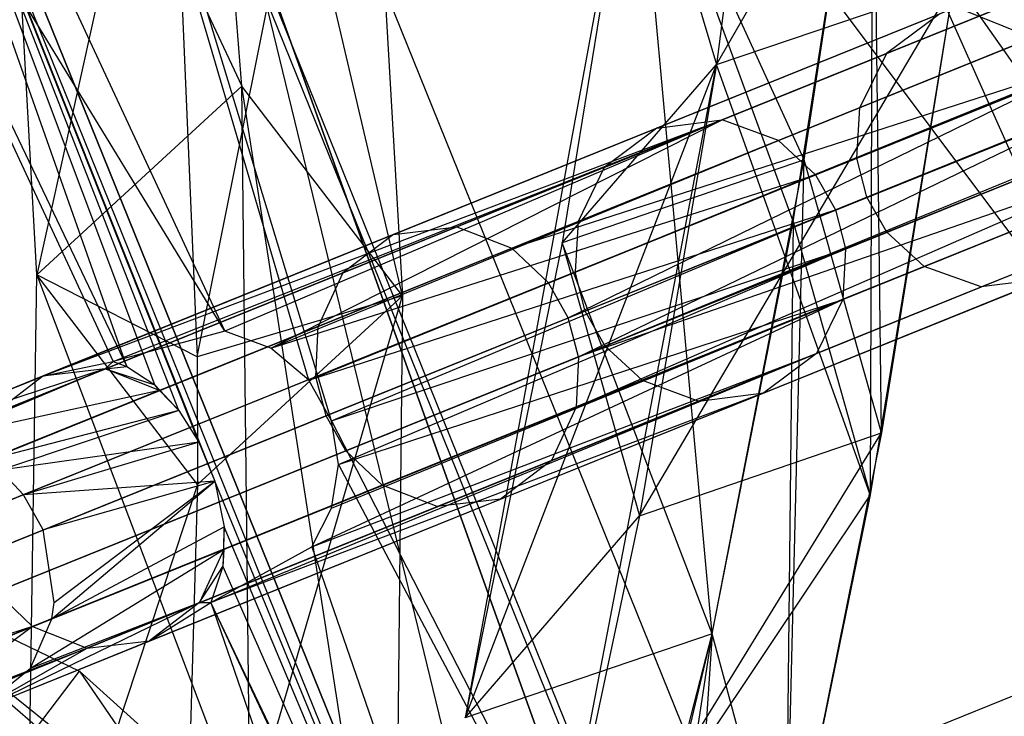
# Model space of a CAD drawing. Extents: x 5.4 to 34.8, y -14.7 to 14.7.
# Tile 206 of 251: x 31.8 to 32.8, y 4.5 to 5.3. Entities that reach past the tile are written whole.
import ezdxf

# ---------------------------------------------------------------- set-up
doc = ezdxf.new("R2010")
doc.units = 0
doc.header["$LTSCALE"] = 2.54
doc.layers.get('0').update_dxf_attribs({"color": 13, "linetype": 'CONTINUOUS'})

# ---------------------------------------------------------------- blocks, each defined once
blk = doc.blocks.new('BOHO_S_PM_7777_STL')
at = {"color": 0}
for p, q in [((32.7921, 3.8026, 2.1533), (31.8776, 6.066, 2.1533)), ((32.7921, 3.8026, 2.1533), (31.8776, 6.066, 2.1533)), ((31.7706, 6.0108, 1.9533), (32.6768, 3.768, 1.9533)), ((31.7706, 6.0108, 1.9533), (32.6768, 3.768, 1.9533)), ((32.1078, 4.8872, 2.3606), (31.7772, 6.0142, 2.3575)), ((32.1078, 4.8872, 2.3606), (31.7772, 6.0142, 2.3575)), ((32.1316, 4.8446, 2.3605), (31.7772, 6.0142, 2.3575)), ((32.1316, 4.8446, 2.3605), (31.7772, 6.0142, 2.3575)), ((32.6838, 3.7702, 2.3575), (31.7772, 6.0142, 2.3575)), ((32.6838, 3.7702, 2.3575), (31.7772, 6.0142, 2.3575)), ((32.0377, 5.1963, 15.0511), (31.9755, 5.9593, 14.4715)), ((32.2065, 4.976, 15.165), (31.9755, 5.9593, 14.4715)), ((32.0377, 5.1963, 15.0511), (31.9755, 5.9593, 14.4715)), ((32.2065, 4.976, 15.165), (31.9755, 5.9593, 14.4715)), ((31.5698, 5.9072, 2.3618), (32.0197, 4.9388, 2.3618)), ((31.5698, 5.9072, 2.3618), (32.0197, 4.9388, 2.3618)), ((31.9925, 4.822, 2.0699), (31.5632, 5.9038, 1.9575)), ((31.5632, 5.9038, 1.9575), (32.0094, 4.781, 2.0693)), ((31.5632, 5.9038, 1.9575), (32.0094, 4.781, 2.0693)), ((31.5632, 5.9038, 1.9575), (32.4532, 3.701, 1.9575)), ((31.9713, 4.8553, 2.0825), (31.5632, 5.9038, 1.9575)), ((31.9925, 4.822, 2.0699), (31.5632, 5.9038, 1.9575)), ((31.9713, 4.8553, 2.0825), (31.5632, 5.9038, 1.9575)), ((31.9461, 4.8823, 2.1061), (31.5632, 5.9038, 1.9575)), ((31.9461, 4.8823, 2.1061), (31.5632, 5.9038, 1.9575)), ((31.9167, 4.9017, 2.1417), (31.5632, 5.9038, 1.9575)), ((31.9167, 4.9017, 2.1417), (31.5632, 5.9038, 1.9575)), ((31.5632, 5.9038, 1.9575), (32.4532, 3.701, 1.9575)), ((32.0197, 4.9388, 2.3618), (31.4628, 5.852, 2.1618)), ((31.4628, 5.852, 2.1618), (31.9025, 4.907, 2.1618)), ((32.0197, 4.9388, 2.3618), (31.4628, 5.852, 2.1618)), ((31.4628, 5.852, 2.1618), (31.9025, 4.907, 2.1618)), ((31.4628, 5.852, 2.1618), (31.9167, 4.9017, 2.1417)), ((31.4628, 5.852, 2.1618), (31.9167, 4.9017, 2.1417)), ((31.6215, 5.7929, 15.0829), (32.4181, 3.8212, 15.0829)), ((32.4181, 3.8212, 15.0829), (31.6215, 5.7929, 14.8829)), ((31.6215, 5.7929, 14.8829), (32.4181, 3.8212, 14.8829)), ((32.4181, 3.8212, 15.0829), (31.6215, 5.7929, 14.8829)), ((31.6215, 5.7929, 15.0829), (32.4181, 3.8212, 15.0829)), ((31.6215, 5.7929, 14.8829), (32.4181, 3.8212, 14.8829)), ((31.9907, 4.9119, 15.0037), (32.1602, 5.7599, 14.5983)), ((31.9907, 4.9119, 15.0037), (32.1602, 5.7599, 14.5983)), ((32.1602, 5.7599, 14.5983), (32.2065, 4.976, 15.165)), ((32.1602, 5.7599, 14.5983), (32.2065, 4.976, 15.165)), ((31.8223, 4.9978, 14.9865), (31.7816, 5.7393, 14.4078)), ((31.7816, 5.7393, 14.4078), (32.0377, 5.1963, 15.0511)), ((31.7816, 5.7393, 14.4078), (32.0377, 5.1963, 15.0511)), ((31.8223, 4.9978, 14.9865), (31.7816, 5.7393, 14.4078)), ((32.5361, 5.2189, 13.3555), (32.8366, 5.7412, 12.5818)), ((32.5361, 5.2189, 13.3555), (32.8366, 5.7412, 12.5818)), ((32.5929, 5.662, 12.7379), (32.5361, 5.2189, 13.3555)), ((32.5929, 5.662, 12.7379), (32.5361, 5.2189, 13.3555)), ((31.9603, 5.6236, 14.4697), (31.8223, 4.9978, 14.9865)), ((31.9603, 5.6236, 14.4697), (31.8223, 4.9978, 14.9865)), ((31.9603, 5.6236, 14.4697), (31.9907, 4.9119, 15.0037)), ((31.9603, 5.6236, 14.4697), (31.9907, 4.9119, 15.0037)), ((32.6167, 5.0537, 13.9285), (32.7, 5.5902, 13.2319)), ((32.6167, 5.0537, 13.9285), (32.7, 5.5902, 13.2319)), ((32.6282, 5.1188, 13.8482), (32.7, 5.5902, 13.2319)), ((32.6282, 5.1188, 13.8482), (32.7, 5.5902, 13.2319)), ((32.7, 5.5902, 13.2319), (32.6975, 4.7668, 13.8942)), ((32.7, 5.5902, 13.2319), (32.6975, 4.7668, 13.8942)), ((32.7095, 4.8319, 13.8153), (32.7, 5.5902, 13.2319)), ((32.7095, 4.8319, 13.8153), (32.7, 5.5902, 13.2319)), ((32.4511, 5.5059, 13.3765), (32.2721, 4.5326, 14.5611)), ((32.4511, 5.5059, 13.3765), (32.2721, 4.5326, 14.5611)), ((32.4511, 5.5059, 13.3765), (32.374, 5.0315, 13.9815)), ((32.4511, 5.5059, 13.3765), (32.374, 5.0315, 13.9815)), ((32.6282, 5.1188, 13.8482), (32.4511, 5.5059, 13.3765)), ((32.6282, 5.1188, 13.8482), (32.4511, 5.5059, 13.3765)), ((32.4511, 5.5059, 13.3765), (32.5361, 5.2189, 13.3555)), ((32.4511, 5.5059, 13.3765), (32.5361, 5.2189, 13.3555)), ((32.5315, 4.6207, 14.4388), (32.4511, 5.5059, 13.3765)), ((32.4511, 5.5059, 13.3765), (32.6167, 5.0537, 13.9285)), ((32.4511, 5.5059, 13.3765), (32.6167, 5.0537, 13.9285)), ((32.5315, 4.6207, 14.4388), (32.4511, 5.5059, 13.3765)), ((32.4511, 5.5059, 13.3765), (32.5361, 5.2189, 13.3555)), ((32.7263, 5.3931, 6.324), (32.9389, 4.9151, 7.2874)), ((32.7263, 5.3931, 6.324), (32.9389, 4.9151, 7.2874)), ((32.7263, 5.3931, 6.324), (33.3141, 4.5518, 7.8345)), ((32.7263, 5.3931, 6.324), (33.3141, 4.5518, 7.8345)), ((32.7481, 3.4013, 15.0829), (32.0389, 5.3827, 15.0829)), ((32.0389, 5.3827, 15.0829), (32.4181, 3.8212, 15.0829)), ((32.0389, 5.3827, 15.0829), (32.4181, 3.8212, 15.0829)), ((32.0389, 5.3827, 14.8829), (32.4181, 3.8212, 14.8829)), ((32.0389, 5.3827, 14.8829), (32.4181, 3.8212, 14.8829)), ((32.0389, 5.3827, 14.8829), (32.7481, 3.4013, 14.8829)), ((32.0389, 5.3827, 14.8829), (32.7481, 3.4013, 14.8829)), ((32.0389, 5.3827, 14.8829), (32.7481, 3.4013, 15.0829)), ((32.0389, 5.3827, 14.8829), (32.7481, 3.4013, 15.0829)), ((32.7481, 3.4013, 15.0829), (32.0389, 5.3827, 15.0829)), ((33.045, 5.364, 10.6901), (32.7148, 5.2306, 12.2063)), ((33.045, 5.364, 10.6901), (32.7148, 5.2306, 12.2063)), ((33.0081, 5.3491, 5.6135), (32.542, 5.1608, 3.8261)), ((33.0081, 5.3491, 5.6135), (32.542, 5.1608, 3.8261)), ((32.9389, 4.9151, 7.2874), (32.6133, 5.3503, 6.4872)), ((32.6133, 5.3503, 6.4872), (33.1118, 5.1477, 7.2098)), ((32.6133, 5.3503, 6.4872), (33.1118, 5.1477, 7.2098)), ((32.9389, 4.9151, 7.2874), (32.6133, 5.3503, 6.4872)), ((32.9376, 5.3396, 5.6286), (32.4735, 5.1521, 3.8492)), ((32.9376, 5.3396, 5.6286), (32.4735, 5.1521, 3.8492)), ((32.6012, 5.139, 3.81), (33.0687, 5.3279, 5.6029)), ((32.6012, 5.139, 3.81), (33.0687, 5.3279, 5.6029)), ((32.6868, 5.1736, 12.192), (33.0157, 5.3065, 10.682)), ((32.6868, 5.1736, 12.192), (33.0157, 5.3065, 10.682)), ((32.4182, 5.1108, 3.8722), (32.8802, 5.2974, 5.6437)), ((32.4182, 5.1108, 3.8722), (32.8802, 5.2974, 5.6437)), ((32.4553, 4.7446, 13.9486), (32.7851, 5.3033, 13.2109)), ((32.4553, 4.7446, 13.9486), (32.7851, 5.3033, 13.2109)), ((32.5361, 5.2189, 13.3555), (32.7851, 5.3033, 13.2109)), ((32.5361, 5.2189, 13.3555), (32.7851, 5.3033, 13.2109)), ((32.5361, 5.2189, 13.3555), (32.7851, 5.3033, 13.2109)), ((32.7851, 5.3033, 13.2109), (32.6975, 4.7668, 13.8942)), ((32.7851, 5.3033, 13.2109), (32.6975, 4.7668, 13.8942)), ((32.7851, 5.3033, 13.2109), (32.7095, 4.8319, 13.8153)), ((32.7851, 5.3033, 13.2109), (32.7095, 4.8319, 13.8153)), ((32.6402, 5.103, 3.8022), (33.1085, 5.2922, 5.5978)), ((32.6402, 5.103, 3.8022), (33.1085, 5.2922, 5.5978)), ((32.2635, 5.0483, 13.9112), (32.8401, 5.2812, 12.2471)), ((32.2635, 5.0483, 13.9112), (32.8401, 5.2812, 12.2471)), ((32.197, 5.0404, 13.8826), (32.7708, 5.2723, 12.2267)), ((32.197, 5.0404, 13.8826), (32.7708, 5.2723, 12.2267)), ((32.7708, 5.2723, 12.2267), (32.7148, 5.2306, 12.2063)), ((32.7708, 5.2723, 12.2267), (32.7148, 5.2306, 12.2063)), ((32.3213, 5.0259, 13.9312), (32.8999, 5.2597, 12.2614)), ((32.3213, 5.0259, 13.9312), (32.8999, 5.2597, 12.2614)), ((32.6612, 5.0662, 3.8003), (33.1296, 5.2554, 5.5965)), ((32.6612, 5.0662, 3.8003), (33.1296, 5.2554, 5.5965)), ((33.0117, 5.2531, 10.6781), (32.6834, 5.1205, 12.1851)), ((33.0117, 5.2531, 10.6781), (32.6834, 5.1205, 12.1851)), ((32.8514, 5.2401, 5.6543), (32.3908, 5.054, 3.8883)), ((32.8514, 5.2401, 5.6543), (32.3908, 5.054, 3.8883)), ((32.7148, 5.2306, 12.2063), (32.1437, 4.9999, 13.8541)), ((32.7148, 5.2306, 12.2063), (32.1437, 4.9999, 13.8541)), ((32.3213, 5.0259, 13.9312), (32.9351, 5.2239, 12.2789)), ((32.3213, 5.0259, 13.9312), (32.9351, 5.2239, 12.2789)), ((32.3596, 4.9896, 13.9409), (32.9351, 5.2239, 12.2789)), ((32.3596, 4.9896, 13.9409), (32.9351, 5.2239, 12.2789)), ((32.3804, 4.9528, 13.9433), (32.9351, 5.2239, 12.2789)), ((32.3804, 4.9528, 13.9433), (32.9351, 5.2239, 12.2789)), ((32.7148, 5.2306, 12.2063), (32.6868, 5.1736, 12.192)), ((32.7148, 5.2306, 12.2063), (32.6868, 5.1736, 12.192)), ((32.2721, 4.5326, 14.5611), (32.5361, 5.2189, 13.3555)), ((32.2721, 4.5326, 14.5611), (32.5361, 5.2189, 13.3555)), ((32.3495, 4.2459, 14.5187), (32.5361, 5.2189, 13.3555)), ((32.3495, 4.2459, 14.5187), (32.5361, 5.2189, 13.3555)), ((32.374, 5.0315, 13.9815), (32.5361, 5.2189, 13.3555)), ((32.374, 5.0315, 13.9815), (32.5361, 5.2189, 13.3555)), ((32.5361, 5.2189, 13.3555), (32.4553, 4.7446, 13.9486)), ((32.5361, 5.2189, 13.3555), (32.4553, 4.7446, 13.9486)), ((32.6975, 4.7668, 13.8942), (32.5361, 5.2189, 13.3555)), ((32.6975, 4.7668, 13.8942), (32.5361, 5.2189, 13.3555)), ((32.6717, 5.0251, 3.8022), (33.1399, 5.2143, 5.5978)), ((32.6717, 5.0251, 3.8022), (33.1399, 5.2143, 5.5978)), ((32.6939, 5.0794, 12.1833), (33.022, 5.212, 10.6771)), ((32.6939, 5.0794, 12.1833), (33.022, 5.212, 10.6771)), ((31.8223, 4.9978, 14.9865), (32.0377, 5.1963, 15.0511)), ((31.8223, 4.9978, 14.9865), (32.0377, 5.1963, 15.0511)), ((32.0465, 4.4067, 15.605), (32.0377, 5.1963, 15.0511)), ((32.1974, 4.1676, 15.7051), (32.0377, 5.1963, 15.0511)), ((32.0465, 4.4067, 15.605), (32.0377, 5.1963, 15.0511)), ((32.1974, 4.1676, 15.7051), (32.0377, 5.1963, 15.0511)), ((32.2065, 4.976, 15.165), (32.0377, 5.1963, 15.0511)), ((32.2065, 4.976, 15.165), (32.0377, 5.1963, 15.0511)), ((32.3804, 4.9528, 13.9433), (32.9558, 5.1847, 12.2863)), ((32.3804, 4.9528, 13.9433), (32.9558, 5.1847, 12.2863)), ((32.3877, 5.001, 3.8961), (32.8476, 5.1868, 5.6594)), ((32.3877, 5.001, 3.8961), (32.8476, 5.1868, 5.6594)), ((32.3911, 4.9118, 13.9409), (32.9558, 5.1847, 12.2863)), ((32.3911, 4.9118, 13.9409), (32.9558, 5.1847, 12.2863)), ((32.1177, 4.9437, 13.8341), (32.6868, 5.1736, 12.192)), ((32.1177, 4.9437, 13.8341), (32.6868, 5.1736, 12.192)), ((32.6834, 5.1205, 12.1851), (32.6868, 5.1736, 12.192)), ((32.6834, 5.1205, 12.1851), (32.6868, 5.1736, 12.192)), ((33.0432, 5.1752, 10.6781), (32.7149, 5.0426, 12.1851)), ((33.0432, 5.1752, 10.6781), (32.7149, 5.0426, 12.1851)), ((31.8284, 4.8915, 2.1495), (32.542, 5.1608, 3.8261)), ((31.8284, 4.8915, 2.1495), (32.542, 5.1608, 3.8261)), ((31.9025, 4.907, 2.1618), (32.542, 5.1608, 3.8261)), ((31.9025, 4.907, 2.1618), (32.542, 5.1608, 3.8261)), ((32.542, 5.1608, 3.8261), (32.0197, 4.9388, 2.3618)), ((32.542, 5.1608, 3.8261), (32.0197, 4.9388, 2.3618)), ((32.0682, 4.9207, 2.3611), (32.542, 5.1608, 3.8261)), ((32.0682, 4.9207, 2.3611), (32.542, 5.1608, 3.8261)), ((32.4735, 5.1521, 3.8492), (32.542, 5.1608, 3.8261)), ((32.4735, 5.1521, 3.8492), (32.542, 5.1608, 3.8261)), ((32.6012, 5.139, 3.81), (32.542, 5.1608, 3.8261)), ((32.6012, 5.139, 3.81), (32.542, 5.1608, 3.8261)), ((32.6686, 4.9721, 3.81), (33.1362, 5.161, 5.6029)), ((32.6686, 4.9721, 3.81), (33.1362, 5.161, 5.6029)), ((32.4735, 5.1521, 3.8492), (31.8284, 4.8915, 2.1495)), ((32.4735, 5.1521, 3.8492), (31.8284, 4.8915, 2.1495)), ((32.4735, 5.1521, 3.8492), (32.4182, 5.1108, 3.8722)), ((32.4735, 5.1521, 3.8492), (32.4182, 5.1108, 3.8722)), ((32.3911, 4.9118, 13.9409), (32.9669, 5.1479, 12.2805)), ((32.3911, 4.9118, 13.9409), (32.9669, 5.1479, 12.2805)), ((32.8579, 5.1457, 5.6607), (32.3982, 4.9599, 3.898)), ((32.8579, 5.1457, 5.6607), (32.3982, 4.9599, 3.898)), ((32.7542, 5.0067, 12.192), (33.0831, 5.1396, 10.682)), ((32.7542, 5.0067, 12.192), (33.0831, 5.1396, 10.682)), ((32.0682, 4.9207, 2.3611), (32.6012, 5.139, 3.81)), ((32.0682, 4.9207, 2.3611), (32.6012, 5.139, 3.81)), ((32.6012, 5.139, 3.81), (32.6402, 5.103, 3.8022)), ((32.6012, 5.139, 3.81), (32.6402, 5.103, 3.8022)), ((32.6834, 5.1205, 12.1851), (32.1153, 4.8909, 13.8244)), ((32.6834, 5.1205, 12.1851), (32.1153, 4.8909, 13.8244)), ((32.6282, 5.1188, 13.8482), (32.374, 5.0315, 13.9815)), ((32.6282, 5.1188, 13.8482), (32.374, 5.0315, 13.9815)), ((32.5315, 4.6207, 14.4388), (32.6282, 5.1188, 13.8482)), ((32.5315, 4.6207, 14.4388), (32.6282, 5.1188, 13.8482)), ((32.6089, 4.334, 14.3964), (32.6282, 5.1188, 13.8482)), ((32.6089, 4.334, 14.3964), (32.6282, 5.1188, 13.8482)), ((32.7095, 4.8319, 13.8153), (32.6282, 5.1188, 13.8482)), ((32.7095, 4.8319, 13.8153), (32.6282, 5.1188, 13.8482)), ((32.6939, 5.0794, 12.1833), (32.6834, 5.1205, 12.1851)), ((32.6939, 5.0794, 12.1833), (32.6834, 5.1205, 12.1851)), ((32.8139, 4.9852, 12.2063), (33.1442, 5.1186, 10.6901)), ((32.8139, 4.9852, 12.2063), (33.1442, 5.1186, 10.6901)), ((32.4182, 5.1108, 3.8722), (31.7759, 4.8513, 2.1798)), ((32.4182, 5.1108, 3.8722), (31.7759, 4.8513, 2.1798)), ((32.3887, 4.859, 13.9312), (32.9707, 5.1129, 12.2649)), ((32.3887, 4.859, 13.9312), (32.9707, 5.1129, 12.2649)), ((32.4182, 5.1108, 3.8722), (32.3908, 5.054, 3.8883)), ((32.4182, 5.1108, 3.8722), (32.3908, 5.054, 3.8883)), ((32.9707, 5.1129, 12.2649), (32.3911, 4.9118, 13.9409)), ((32.9707, 5.1129, 12.2649), (32.3911, 4.9118, 13.9409)), ((32.4192, 4.9231, 3.8961), (32.8791, 5.1089, 5.6594)), ((32.4192, 4.9231, 3.8961), (32.8791, 5.1089, 5.6594)), ((32.0682, 4.9207, 2.3611), (32.6402, 5.103, 3.8022)), ((32.0682, 4.9207, 2.3611), (32.6402, 5.103, 3.8022)), ((32.1078, 4.8872, 2.3606), (32.6402, 5.103, 3.8022)), ((32.1078, 4.8872, 2.3606), (32.6402, 5.103, 3.8022)), ((32.6402, 5.103, 3.8022), (32.6612, 5.0662, 3.8003)), ((32.6402, 5.103, 3.8022), (32.6612, 5.0662, 3.8003)), ((32.6412, 4.9153, 3.8261), (33.1073, 5.1037, 5.6135)), ((32.6412, 4.9153, 3.8261), (33.1073, 5.1037, 5.6135)), ((32.3887, 4.859, 13.9312), (32.9673, 5.0928, 12.2614)), ((32.3887, 4.859, 13.9312), (32.9673, 5.0928, 12.2614)), ((32.126, 4.8499, 13.8219), (32.6939, 5.0794, 12.1833)), ((32.126, 4.8499, 13.8219), (32.6939, 5.0794, 12.1833)), ((32.7149, 5.0426, 12.1851), (32.6939, 5.0794, 12.1833)), ((32.7149, 5.0426, 12.1851), (32.6939, 5.0794, 12.1833)), ((32.9188, 5.0732, 5.6543), (32.4582, 4.8871, 3.8883)), ((32.9188, 5.0732, 5.6543), (32.4582, 4.8871, 3.8883)), ((32.1078, 4.8872, 2.3606), (32.6612, 5.0662, 3.8003)), ((32.1078, 4.8872, 2.3606), (32.6612, 5.0662, 3.8003)), ((32.1316, 4.8446, 2.3605), (32.6612, 5.0662, 3.8003)), ((32.1316, 4.8446, 2.3605), (32.6612, 5.0662, 3.8003)), ((32.5859, 4.874, 3.8492), (33.05, 5.0615, 5.6286)), ((32.5859, 4.874, 3.8492), (33.05, 5.0615, 5.6286)), ((32.6612, 5.0662, 3.8003), (32.6717, 5.0251, 3.8022)), ((32.6612, 5.0662, 3.8003), (32.6717, 5.0251, 3.8022)), ((31.4731, 4.7289, 15.5795), (32.2635, 5.0483, 13.9112)), ((31.4731, 4.7289, 15.5795), (32.2635, 5.0483, 13.9112)), ((32.3908, 5.054, 3.8883), (31.7504, 4.7953, 2.2011)), ((32.3908, 5.054, 3.8883), (31.7504, 4.7953, 2.2011)), ((32.197, 5.0404, 13.8826), (32.2635, 5.0483, 13.9112)), ((32.197, 5.0404, 13.8826), (32.2635, 5.0483, 13.9112)), ((32.2635, 5.0483, 13.9112), (32.3213, 5.0259, 13.9312)), ((32.2635, 5.0483, 13.9112), (32.3213, 5.0259, 13.9312)), ((32.3908, 5.054, 3.8883), (32.3877, 5.001, 3.8961)), ((32.3908, 5.054, 3.8883), (32.3877, 5.001, 3.8961)), ((32.5174, 4.8653, 3.8722), (32.9794, 5.052, 5.6437)), ((32.5174, 4.8653, 3.8722), (32.9794, 5.052, 5.6437)), ((32.5315, 4.6207, 14.4388), (32.6167, 5.0537, 13.9285)), ((32.5315, 4.6207, 14.4388), (32.6167, 5.0537, 13.9285)), ((32.6167, 5.0537, 13.9285), (32.6089, 4.334, 14.3964)), ((32.6167, 5.0537, 13.9285), (32.6089, 4.334, 14.3964)), ((32.6167, 5.0537, 13.9285), (32.6975, 4.7668, 13.8942)), ((32.6167, 5.0537, 13.9285), (32.6975, 4.7668, 13.8942)), ((31.4098, 4.7224, 15.5442), (32.197, 5.0404, 13.8826)), ((31.4098, 4.7224, 15.5442), (32.197, 5.0404, 13.8826)), ((32.197, 5.0404, 13.8826), (32.1437, 4.9999, 13.8541)), ((32.197, 5.0404, 13.8826), (32.1437, 4.9999, 13.8541)), ((32.7149, 5.0426, 12.1851), (32.1468, 4.8131, 13.8244)), ((32.7149, 5.0426, 12.1851), (32.1468, 4.8131, 13.8244)), ((32.7542, 5.0067, 12.192), (32.7149, 5.0426, 12.1851)), ((32.7542, 5.0067, 12.192), (32.7149, 5.0426, 12.1851)), ((31.5287, 4.7057, 15.6041), (32.3213, 5.0259, 13.9312)), ((31.5287, 4.7057, 15.6041), (32.3213, 5.0259, 13.9312)), ((32.374, 5.0315, 13.9815), (32.2721, 4.5326, 14.5611)), ((32.374, 5.0315, 13.9815), (32.2721, 4.5326, 14.5611)), ((32.3596, 4.9896, 13.9409), (32.3213, 5.0259, 13.9312)), ((32.3596, 4.9896, 13.9409), (32.3213, 5.0259, 13.9312)), ((32.3627, 4.8028, 13.9112), (32.9393, 5.0358, 12.2471)), ((32.3627, 4.8028, 13.9112), (32.9393, 5.0358, 12.2471)), ((32.5315, 4.6207, 14.4388), (32.374, 5.0315, 13.9815)), ((32.5315, 4.6207, 14.4388), (32.374, 5.0315, 13.9815)), ((32.374, 5.0315, 13.9815), (32.4553, 4.7446, 13.9486)), ((32.374, 5.0315, 13.9815), (32.4553, 4.7446, 13.9486)), ((32.1316, 4.8446, 2.3605), (32.6717, 5.0251, 3.8022)), ((32.1316, 4.8446, 2.3605), (32.6717, 5.0251, 3.8022)), ((32.1392, 4.7987, 2.3607), (32.6717, 5.0251, 3.8022)), ((32.1392, 4.7987, 2.3607), (32.6717, 5.0251, 3.8022)), ((32.6717, 5.0251, 3.8022), (32.6686, 4.9721, 3.81)), ((32.6717, 5.0251, 3.8022), (32.6686, 4.9721, 3.81)), ((32.1851, 4.7768, 13.8341), (32.7542, 5.0067, 12.192)), ((32.1851, 4.7768, 13.8341), (32.7542, 5.0067, 12.192)), ((32.8139, 4.9852, 12.2063), (32.7542, 5.0067, 12.192)), ((32.8139, 4.9852, 12.2063), (32.7542, 5.0067, 12.192)), ((32.1437, 4.9999, 13.8541), (31.3597, 4.6831, 15.5089)), ((32.1437, 4.9999, 13.8541), (31.3597, 4.6831, 15.5089)), ((31.7483, 4.7427, 2.2115), (32.3877, 5.001, 3.8961)), ((31.7483, 4.7427, 2.2115), (32.3877, 5.001, 3.8961)), ((31.8108, 4.232, 15.5429), (31.8223, 4.9978, 14.9865)), ((31.8108, 4.232, 15.5429), (31.8223, 4.9978, 14.9865)), ((31.9907, 4.9119, 15.0037), (31.8223, 4.9978, 14.9865)), ((31.9907, 4.9119, 15.0037), (31.8223, 4.9978, 14.9865)), ((31.9911, 4.7775, 15.1004), (31.8223, 4.9978, 14.9865)), ((31.9911, 4.7775, 15.1004), (31.8223, 4.9978, 14.9865)), ((31.8223, 4.9978, 14.9865), (32.0465, 4.4067, 15.605)), ((31.8223, 4.9978, 14.9865), (32.0465, 4.4067, 15.605)), ((32.1437, 4.9999, 13.8541), (32.1177, 4.9437, 13.8341)), ((32.1437, 4.9999, 13.8541), (32.1177, 4.9437, 13.8341)), ((32.3982, 4.9599, 3.898), (32.3877, 5.001, 3.8961)), ((32.3982, 4.9599, 3.898), (32.3877, 5.001, 3.8961)), ((31.5659, 4.669, 15.6161), (32.3596, 4.9896, 13.9409)), ((31.5659, 4.669, 15.6161), (32.3596, 4.9896, 13.9409)), ((32.2429, 4.7544, 13.8541), (32.8139, 4.9852, 12.2063)), ((32.2429, 4.7544, 13.8541), (32.8139, 4.9852, 12.2063)), ((32.3094, 4.7623, 13.8826), (32.8832, 4.9941, 12.2267)), ((32.3094, 4.7623, 13.8826), (32.8832, 4.9941, 12.2267)), ((32.3804, 4.9528, 13.9433), (32.3596, 4.9896, 13.9409)), ((32.3804, 4.9528, 13.9433), (32.3596, 4.9896, 13.9409)), ((32.8832, 4.9941, 12.2267), (32.8139, 4.9852, 12.2063)), ((32.8832, 4.9941, 12.2267), (32.8139, 4.9852, 12.2063)), ((31.9735, 4.1794, 15.5171), (32.2065, 4.976, 15.165)), ((31.9735, 4.1794, 15.5171), (32.2065, 4.976, 15.165)), ((32.2065, 4.976, 15.165), (31.9907, 4.9119, 15.0037)), ((32.2065, 4.976, 15.165), (31.9907, 4.9119, 15.0037)), ((31.9911, 4.7775, 15.1004), (32.2065, 4.976, 15.165)), ((31.9911, 4.7775, 15.1004), (32.2065, 4.976, 15.165)), ((32.2065, 4.976, 15.165), (32.1974, 4.1676, 15.7051)), ((32.2065, 4.976, 15.165), (32.1974, 4.1676, 15.7051)), ((32.1112, 4.7122, 2.3618), (32.6686, 4.9721, 3.81)), ((32.1112, 4.7122, 2.3618), (32.6686, 4.9721, 3.81)), ((32.1316, 4.7526, 2.3611), (32.6686, 4.9721, 3.81)), ((32.1316, 4.7526, 2.3611), (32.6686, 4.9721, 3.81)), ((32.1392, 4.7987, 2.3607), (32.6686, 4.9721, 3.81)), ((32.1392, 4.7987, 2.3607), (32.6686, 4.9721, 3.81)), ((32.6686, 4.9721, 3.81), (32.6412, 4.9153, 3.8261)), ((32.6686, 4.9721, 3.81), (32.6412, 4.9153, 3.8261)), ((32.3982, 4.9599, 3.898), (31.759, 4.7017, 2.214)), ((32.3982, 4.9599, 3.898), (31.759, 4.7017, 2.214)), ((32.4192, 4.9231, 3.8961), (32.3982, 4.9599, 3.898)), ((32.4192, 4.9231, 3.8961), (32.3982, 4.9599, 3.898)), ((31.3359, 4.6278, 15.4842), (32.1177, 4.9437, 13.8341)), ((31.3359, 4.6278, 15.4842), (32.1177, 4.9437, 13.8341)), ((31.5865, 4.632, 15.6191), (32.3804, 4.9528, 13.9433)), ((31.5865, 4.632, 15.6191), (32.3804, 4.9528, 13.9433)), ((32.1153, 4.8909, 13.8244), (32.1177, 4.9437, 13.8341)), ((32.1153, 4.8909, 13.8244), (32.1177, 4.9437, 13.8341)), ((32.3911, 4.9118, 13.9409), (32.3804, 4.9528, 13.9433)), ((32.3911, 4.9118, 13.9409), (32.3804, 4.9528, 13.9433)), ((32.0197, 4.9388, 2.3618), (31.9025, 4.907, 2.1618)), ((32.0197, 4.9388, 2.3618), (31.9025, 4.907, 2.1618)), ((32.0682, 4.9207, 2.3611), (32.0197, 4.9388, 2.3618)), ((32.0682, 4.9207, 2.3611), (32.0197, 4.9388, 2.3618)), ((31.7798, 4.6648, 2.2115), (32.4192, 4.9231, 3.8961)), ((31.7798, 4.6648, 2.2115), (32.4192, 4.9231, 3.8961)), ((32.4582, 4.8871, 3.8883), (32.4192, 4.9231, 3.8961)), ((32.4582, 4.8871, 3.8883), (32.4192, 4.9231, 3.8961)), ((31.5974, 4.5911, 15.6161), (32.3911, 4.9118, 13.9409)), ((31.5974, 4.5911, 15.6161), (32.3911, 4.9118, 13.9409)), ((31.9907, 4.9119, 15.0037), (31.9911, 4.7775, 15.1004)), ((31.9907, 4.9119, 15.0037), (31.9911, 4.7775, 15.1004)), ((32.0049, 4.6537, 2.1618), (32.6412, 4.9153, 3.8261)), ((32.0049, 4.6537, 2.1618), (32.6412, 4.9153, 3.8261)), ((32.1078, 4.8872, 2.3606), (32.0682, 4.9207, 2.3611)), ((32.1078, 4.8872, 2.3606), (32.0682, 4.9207, 2.3611)), ((32.1112, 4.7122, 2.3618), (32.6412, 4.9153, 3.8261)), ((32.1112, 4.7122, 2.3618), (32.6412, 4.9153, 3.8261)), ((32.3911, 4.9118, 13.9409), (32.3887, 4.859, 13.9312)), ((32.3911, 4.9118, 13.9409), (32.3887, 4.859, 13.9312)), ((32.6412, 4.9153, 3.8261), (32.5859, 4.874, 3.8492)), ((32.6412, 4.9153, 3.8261), (32.5859, 4.874, 3.8492)), ((31.8284, 4.8915, 2.1495), (31.9025, 4.907, 2.1618)), ((31.8284, 4.8915, 2.1495), (31.9025, 4.907, 2.1618)), ((31.8941, 4.899, 2.1191), (31.9025, 4.907, 2.1618)), ((31.8941, 4.899, 2.1191), (31.9025, 4.907, 2.1618)), ((31.8941, 4.899, 2.1191), (31.9167, 4.9017, 2.1417)), ((31.8941, 4.899, 2.1191), (31.9167, 4.9017, 2.1417)), ((31.9025, 4.907, 2.1618), (31.9167, 4.9017, 2.1417)), ((31.9025, 4.907, 2.1618), (31.9167, 4.9017, 2.1417)), ((31.9167, 4.9017, 2.1417), (31.9461, 4.8823, 2.1061)), ((31.9167, 4.9017, 2.1417), (31.9461, 4.8823, 2.1061)), ((31.8941, 4.899, 2.1191), (31.6489, 4.819, 1.7575)), ((31.8941, 4.899, 2.1191), (31.6489, 4.819, 1.7575)), ((31.8284, 4.8915, 2.1495), (31.6489, 4.819, 1.7575)), ((31.8284, 4.8915, 2.1495), (31.6489, 4.819, 1.7575)), ((31.8941, 4.899, 2.1191), (31.7183, 4.8254, 1.7234)), ((31.8941, 4.899, 2.1191), (31.7183, 4.8254, 1.7234)), ((31.7759, 4.8513, 2.1798), (31.8284, 4.8915, 2.1495)), ((31.7759, 4.8513, 2.1798), (31.8284, 4.8915, 2.1495)), ((31.8941, 4.899, 2.1191), (31.8284, 4.8915, 2.1495)), ((31.8941, 4.899, 2.1191), (31.8284, 4.8915, 2.1495)), ((31.9513, 4.8764, 2.0978), (31.8941, 4.899, 2.1191)), ((31.8941, 4.899, 2.1191), (31.9461, 4.8823, 2.1061)), ((31.8941, 4.899, 2.1191), (31.9461, 4.8823, 2.1061)), ((31.9513, 4.8764, 2.0978), (31.8941, 4.899, 2.1191)), ((32.1153, 4.8909, 13.8244), (31.3346, 4.5755, 15.4722)), ((32.1153, 4.8909, 13.8244), (31.3346, 4.5755, 15.4722)), ((32.4582, 4.8871, 3.8883), (31.8179, 4.6284, 2.2011)), ((32.4582, 4.8871, 3.8883), (31.8179, 4.6284, 2.2011)), ((31.9513, 4.8764, 2.0978), (31.9461, 4.8823, 2.1061)), ((31.9461, 4.8823, 2.1061), (31.9713, 4.8553, 2.0825)), ((32.1316, 4.8446, 2.3605), (32.1078, 4.8872, 2.3606)), ((32.1316, 4.8446, 2.3605), (32.1078, 4.8872, 2.3606)), ((32.126, 4.8499, 13.8219), (32.1153, 4.8909, 13.8244)), ((32.126, 4.8499, 13.8219), (32.1153, 4.8909, 13.8244)), ((32.4582, 4.8871, 3.8883), (32.5174, 4.8653, 3.8722)), ((32.4582, 4.8871, 3.8883), (32.5174, 4.8653, 3.8722)), ((31.9513, 4.8764, 2.0978), (31.7183, 4.8254, 1.7234)), ((31.9513, 4.8764, 2.0978), (31.7183, 4.8254, 1.7234)), ((31.9513, 4.8764, 2.0978), (31.7704, 4.8034, 1.7029)), ((31.9513, 4.8764, 2.0978), (31.7704, 4.8034, 1.7029)), ((31.9408, 4.6133, 2.1495), (32.5859, 4.874, 3.8492)), ((31.9408, 4.6133, 2.1495), (32.5859, 4.874, 3.8492)), ((31.9713, 4.8553, 2.0825), (31.9513, 4.8764, 2.0978)), ((32.5859, 4.874, 3.8492), (32.0049, 4.6537, 2.1618)), ((32.5859, 4.874, 3.8492), (32.0049, 4.6537, 2.1618)), ((32.5174, 4.8653, 3.8722), (32.5859, 4.874, 3.8492)), ((32.5174, 4.8653, 3.8722), (32.5859, 4.874, 3.8492)), ((31.8751, 4.6058, 2.1798), (32.5174, 4.8653, 3.8722)), ((31.8751, 4.6058, 2.1798), (32.5174, 4.8653, 3.8722)), ((31.3455, 4.5346, 15.4692), (32.126, 4.8499, 13.8219)), ((31.3455, 4.5346, 15.4692), (32.126, 4.8499, 13.8219)), ((31.5961, 4.5388, 15.6041), (32.3887, 4.859, 13.9312)), ((31.5961, 4.5388, 15.6041), (32.3887, 4.859, 13.9312)), ((31.9713, 4.8553, 2.0825), (31.7704, 4.8034, 1.7029)), ((31.9713, 4.8553, 2.0825), (31.7704, 4.8034, 1.7029)), ((31.9713, 4.8553, 2.0825), (31.7842, 4.7928, 1.6984)), ((31.9713, 4.8553, 2.0825), (31.7842, 4.7928, 1.6984)), ((31.9713, 4.8553, 2.0825), (31.9925, 4.822, 2.0699)), ((31.9713, 4.8553, 2.0825), (31.9925, 4.822, 2.0699)), ((32.1468, 4.8131, 13.8244), (32.126, 4.8499, 13.8219)), ((32.1468, 4.8131, 13.8244), (32.126, 4.8499, 13.8219)), ((32.3887, 4.859, 13.9312), (32.3627, 4.8028, 13.9112)), ((32.3887, 4.859, 13.9312), (32.3627, 4.8028, 13.9112)), ((32.1392, 4.7987, 2.3607), (32.1316, 4.8446, 2.3605)), ((32.1316, 4.8446, 2.3605), (32.6838, 3.7702, 2.3575)), ((32.1316, 4.8446, 2.3605), (32.6838, 3.7702, 2.3575)), ((32.1392, 4.7987, 2.3607), (32.1316, 4.8446, 2.3605)), ((32.3495, 4.2459, 14.5187), (32.7095, 4.8319, 13.8153)), ((32.3495, 4.2459, 14.5187), (32.7095, 4.8319, 13.8153)), ((32.4553, 4.7446, 13.9486), (32.7095, 4.8319, 13.8153)), ((32.4553, 4.7446, 13.9486), (32.7095, 4.8319, 13.8153)), ((32.7095, 4.8319, 13.8153), (32.6089, 4.334, 14.3964)), ((32.7095, 4.8319, 13.8153), (32.6089, 4.334, 14.3964)), ((31.9925, 4.822, 2.0699), (31.7842, 4.7928, 1.6984)), ((31.9925, 4.822, 2.0699), (31.7842, 4.7928, 1.6984)), ((31.9925, 4.822, 2.0699), (31.8082, 4.7669, 1.692)), ((31.9925, 4.822, 2.0699), (31.8082, 4.7669, 1.692)), ((31.9925, 4.822, 2.0699), (32.0094, 4.781, 2.0693)), ((31.9925, 4.822, 2.0699), (32.0094, 4.781, 2.0693)), ((32.1468, 4.8131, 13.8244), (31.3661, 4.4976, 15.4722)), ((32.1468, 4.8131, 13.8244), (31.3661, 4.4976, 15.4722)), ((32.1851, 4.7768, 13.8341), (32.1468, 4.8131, 13.8244)), ((32.1851, 4.7768, 13.8341), (32.1468, 4.8131, 13.8244)), ((31.5723, 4.4835, 15.5795), (32.3627, 4.8028, 13.9112)), ((31.5723, 4.4835, 15.5795), (32.3627, 4.8028, 13.9112)), ((32.1316, 4.7526, 2.3611), (32.1392, 4.7987, 2.3607)), ((32.1316, 4.7526, 2.3611), (32.1392, 4.7987, 2.3607)), ((32.1392, 4.7987, 2.3607), (32.6838, 3.7702, 2.3575)), ((32.1392, 4.7987, 2.3607), (32.6838, 3.7702, 2.3575)), ((32.3627, 4.8028, 13.9112), (32.3094, 4.7623, 13.8826)), ((32.3627, 4.8028, 13.9112), (32.3094, 4.7623, 13.8826)), ((31.8082, 4.7669, 1.692), (31.7842, 4.7928, 1.6984)), ((31.8082, 4.7669, 1.692), (31.7842, 4.7928, 1.6984)), ((32.0094, 4.781, 2.0693), (31.8082, 4.7669, 1.692)), ((32.0094, 4.781, 2.0693), (31.8082, 4.7669, 1.692)), ((31.9911, 4.7775, 15.1004), (31.8108, 4.232, 15.5429)), ((31.9911, 4.7775, 15.1004), (31.8108, 4.232, 15.5429)), ((32.0094, 4.781, 2.0693), (31.8289, 4.7299, 1.6892)), ((32.0094, 4.781, 2.0693), (31.8289, 4.7299, 1.6892)), ((31.8379, 4.6365, 1.7029), (32.0094, 4.781, 2.0693)), ((31.8379, 4.6365, 1.7029), (32.0094, 4.781, 2.0693)), ((31.8404, 4.6537, 1.6984), (32.0094, 4.781, 2.0693)), ((31.8404, 4.6537, 1.6984), (32.0094, 4.781, 2.0693)), ((31.9911, 4.7775, 15.1004), (31.9735, 4.1794, 15.5171)), ((31.9911, 4.7775, 15.1004), (31.9735, 4.1794, 15.5171)), ((32.0094, 4.781, 2.0693), (32.019, 4.7332, 2.0853)), ((32.4532, 3.701, 1.9575), (32.0094, 4.781, 2.0693)), ((32.4532, 3.701, 1.9575), (32.0094, 4.781, 2.0693)), ((32.0094, 4.781, 2.0693), (32.019, 4.7332, 2.0853)), ((31.4033, 4.4609, 15.4842), (32.1851, 4.7768, 13.8341)), ((31.4033, 4.4609, 15.4842), (32.1851, 4.7768, 13.8341)), ((32.2429, 4.7544, 13.8541), (32.1851, 4.7768, 13.8341)), ((32.2429, 4.7544, 13.8541), (32.1851, 4.7768, 13.8341)), ((31.5222, 4.4442, 15.5442), (32.3094, 4.7623, 13.8826)), ((31.5222, 4.4442, 15.5442), (32.3094, 4.7623, 13.8826)), ((31.8289, 4.7299, 1.6892), (31.8082, 4.7669, 1.692)), ((31.8289, 4.7299, 1.6892), (31.8082, 4.7669, 1.692)), ((32.3094, 4.7623, 13.8826), (32.2429, 4.7544, 13.8541)), ((32.3094, 4.7623, 13.8826), (32.2429, 4.7544, 13.8541)), ((32.6975, 4.7668, 13.8942), (32.3495, 4.2459, 14.5187)), ((32.6975, 4.7668, 13.8942), (32.3495, 4.2459, 14.5187)), ((32.6975, 4.7668, 13.8942), (32.6089, 4.334, 14.3964)), ((32.6975, 4.7668, 13.8942), (32.6089, 4.334, 14.3964)), ((31.4589, 4.4377, 15.5089), (32.2429, 4.7544, 13.8541)), ((31.4589, 4.4377, 15.5089), (32.2429, 4.7544, 13.8541)), ((32.1112, 4.7122, 2.3618), (32.1316, 4.7526, 2.3611)), ((32.1112, 4.7122, 2.3618), (32.1316, 4.7526, 2.3611)), ((32.2721, 4.5326, 14.5611), (32.4553, 4.7446, 13.9486)), ((32.2721, 4.5326, 14.5611), (32.4553, 4.7446, 13.9486)), ((32.4553, 4.7446, 13.9486), (32.3495, 4.2459, 14.5187)), ((32.4553, 4.7446, 13.9486), (32.3495, 4.2459, 14.5187)), ((31.8404, 4.6537, 1.6984), (31.8289, 4.7299, 1.6892)), ((31.8404, 4.6537, 1.6984), (31.8289, 4.7299, 1.6892)), ((31.8379, 4.6365, 1.7029), (32.019, 4.7332, 2.0853)), ((31.8379, 4.6365, 1.7029), (32.019, 4.7332, 2.0853)), ((32.019, 4.7332, 2.0853), (32.0178, 4.6916, 2.1149)), ((32.019, 4.7332, 2.0853), (32.0178, 4.6916, 2.1149)), ((32.0187, 4.7095, 2.0978), (32.019, 4.7332, 2.0853)), ((32.0187, 4.7095, 2.0978), (32.019, 4.7332, 2.0853)), ((32.4532, 3.701, 1.9575), (32.019, 4.7332, 2.0853)), ((32.4532, 3.701, 1.9575), (32.019, 4.7332, 2.0853)), ((32.489, 3.9468, 3.1935), (31.6112, 4.7053, 1.6796)), ((31.6112, 4.7053, 1.6796), (31.867, 4.5815, 1.7759)), ((32.7298, 3.8064, 3.3043), (31.6112, 4.7053, 1.6796)), ((32.489, 3.9468, 3.1935), (31.6112, 4.7053, 1.6796)), ((32.7298, 3.8064, 3.3043), (31.6112, 4.7053, 1.6796)), ((31.6112, 4.7053, 1.6796), (31.867, 4.5815, 1.7759)), ((31.8157, 4.5845, 1.7234), (32.0187, 4.7095, 2.0978)), ((31.8157, 4.5845, 1.7234), (32.0187, 4.7095, 2.0978)), ((31.8379, 4.6365, 1.7029), (32.0187, 4.7095, 2.0978)), ((31.8379, 4.6365, 1.7029), (32.0187, 4.7095, 2.0978)), ((32.0187, 4.7095, 2.0978), (31.9932, 4.6536, 2.1191)), ((32.0187, 4.7095, 2.0978), (31.9932, 4.6536, 2.1191)), ((32.0049, 4.6537, 2.1618), (32.1112, 4.7122, 2.3618)), ((32.0049, 4.6537, 2.1618), (32.1112, 4.7122, 2.3618)), ((32.0187, 4.7095, 2.0978), (32.0178, 4.6916, 2.1149)), ((32.0187, 4.7095, 2.0978), (32.0178, 4.6916, 2.1149)), ((32.1112, 4.7122, 2.3618), (32.4603, 3.7031, 2.3618)), ((32.1112, 4.7122, 2.3618), (32.4603, 3.7031, 2.3618)), ((31.9932, 4.6536, 2.1191), (32.0178, 4.6916, 2.1149)), ((31.9932, 4.6536, 2.1191), (32.0178, 4.6916, 2.1149)), ((32.0178, 4.6916, 2.1149), (32.0049, 4.6537, 2.1618)), ((32.0178, 4.6916, 2.1149), (32.0049, 4.6537, 2.1618)), ((32.0178, 4.6916, 2.1149), (32.4532, 3.701, 1.9575)), ((32.0178, 4.6916, 2.1149), (32.4532, 3.701, 1.9575)), ((31.8179, 4.6284, 2.2011), (31.7798, 4.6648, 2.2115)), ((31.8179, 4.6284, 2.2011), (31.7798, 4.6648, 2.2115)), ((31.7613, 4.5408, 1.7575), (31.9932, 4.6536, 2.1191)), ((31.7613, 4.5408, 1.7575), (31.9932, 4.6536, 2.1191)), ((31.8157, 4.5845, 1.7234), (31.9932, 4.6536, 2.1191)), ((31.8157, 4.5845, 1.7234), (31.9932, 4.6536, 2.1191)), ((31.8379, 4.6365, 1.7029), (31.8404, 4.6537, 1.6984)), ((31.8379, 4.6365, 1.7029), (31.8404, 4.6537, 1.6984)), ((31.9408, 4.6133, 2.1495), (32.0049, 4.6537, 2.1618)), ((31.9408, 4.6133, 2.1495), (32.0049, 4.6537, 2.1618)), ((31.9932, 4.6536, 2.1191), (31.9408, 4.6133, 2.1495)), ((31.9932, 4.6536, 2.1191), (31.9408, 4.6133, 2.1495)), ((31.9932, 4.6536, 2.1191), (32.0049, 4.6537, 2.1618)), ((31.9932, 4.6536, 2.1191), (32.0049, 4.6537, 2.1618)), ((32.4603, 3.7031, 2.3618), (32.0049, 4.6537, 2.1618)), ((32.0049, 4.6537, 2.1618), (32.345, 3.6685, 2.1618)), ((32.4603, 3.7031, 2.3618), (32.0049, 4.6537, 2.1618)), ((32.4532, 3.701, 1.9575), (32.0049, 4.6537, 2.1618)), ((32.0049, 4.6537, 2.1618), (32.345, 3.6685, 2.1618)), ((32.4532, 3.701, 1.9575), (32.0049, 4.6537, 2.1618)), ((31.8157, 4.5845, 1.7234), (31.8379, 4.6365, 1.7029)), ((31.8157, 4.5845, 1.7234), (31.8379, 4.6365, 1.7029)), ((31.8179, 4.6284, 2.2011), (31.6259, 4.567, 1.8166)), ((31.8179, 4.6284, 2.2011), (31.6259, 4.567, 1.8166)), ((31.8179, 4.6284, 2.2011), (31.6397, 4.5564, 1.8121)), ((31.8179, 4.6284, 2.2011), (31.6397, 4.5564, 1.8121)), ((31.8179, 4.6284, 2.2011), (31.6918, 4.5344, 1.7916)), ((31.8179, 4.6284, 2.2011), (31.6918, 4.5344, 1.7916)), ((31.8179, 4.6284, 2.2011), (31.8751, 4.6058, 2.1798)), ((31.8179, 4.6284, 2.2011), (31.8751, 4.6058, 2.1798)), ((32.7567, 4.5188, 3.2236), (33.0155, 4.6236, 3.9392)), ((32.7567, 4.5188, 3.2236), (33.0155, 4.6236, 3.9392)), ((32.7567, 4.5188, 3.2236), (33.0155, 4.6236, 3.9392)), ((31.7613, 4.5408, 1.7575), (31.9408, 4.6133, 2.1495)), ((31.7613, 4.5408, 1.7575), (31.9408, 4.6133, 2.1495)), ((31.8751, 4.6058, 2.1798), (31.9408, 4.6133, 2.1495)), ((31.8751, 4.6058, 2.1798), (31.9408, 4.6133, 2.1495)), ((32.2605, 3.5706, 15.5507), (32.5315, 4.6207, 14.4388)), ((32.2605, 3.5706, 15.5507), (32.5315, 4.6207, 14.4388)), ((32.5315, 4.6207, 14.4388), (32.2721, 4.5326, 14.5611)), ((32.5315, 4.6207, 14.4388), (32.2721, 4.5326, 14.5611)), ((32.5315, 4.6207, 14.4388), (32.2721, 4.5326, 14.5611)), ((32.5315, 4.6207, 14.4388), (32.2721, 4.5326, 14.5611)), ((32.3292, 3.2838, 15.4951), (32.5315, 4.6207, 14.4388)), ((32.3292, 3.2838, 15.4951), (32.5315, 4.6207, 14.4388)), ((32.4041, 4.0833, 15.0261), (32.5315, 4.6207, 14.4388)), ((32.4041, 4.0833, 15.0261), (32.5315, 4.6207, 14.4388)), ((32.5315, 4.6207, 14.4388), (32.4772, 3.7966, 14.9759)), ((32.5315, 4.6207, 14.4388), (32.4772, 3.7966, 14.9759)), ((32.6089, 4.334, 14.3964), (32.5315, 4.6207, 14.4388)), ((32.6089, 4.334, 14.3964), (32.5315, 4.6207, 14.4388)), ((32.6089, 4.334, 14.3964), (32.5315, 4.6207, 14.4388)), ((32.6089, 4.334, 14.3964), (32.5315, 4.6207, 14.4388)), ((31.8751, 4.6058, 2.1798), (31.6918, 4.5344, 1.7916)), ((31.8751, 4.6058, 2.1798), (31.6918, 4.5344, 1.7916)), ((31.7613, 4.5408, 1.7575), (31.8751, 4.6058, 2.1798)), ((31.7613, 4.5408, 1.7575), (31.8751, 4.6058, 2.1798)), ((31.7103, 4.3755, 1.9274), (31.867, 4.5815, 1.7759)), ((31.7103, 4.3755, 1.9274), (31.867, 4.5815, 1.7759)), ((31.7613, 4.5408, 1.7575), (31.8157, 4.5845, 1.7234)), ((31.7613, 4.5408, 1.7575), (31.8157, 4.5845, 1.7234)), ((31.867, 4.5815, 1.7759), (32.5031, 3.656, 3.3417)), ((31.867, 4.5815, 1.7759), (32.5031, 3.656, 3.3417)), ((31.867, 4.5815, 1.7759), (32.7298, 3.8064, 3.3043)), ((31.867, 4.5815, 1.7759), (32.7298, 3.8064, 3.3043))]:
    blk.add_line(p, q, dxfattribs=at)

msp = doc.modelspace()

# ---------------------------------------------------------------- block references
at = {"color": 0}
msp.add_blockref('BOHO_S_PM_7777_STL', (0, 0), dxfattribs=at)

doc.saveas('drawing.dxf')
